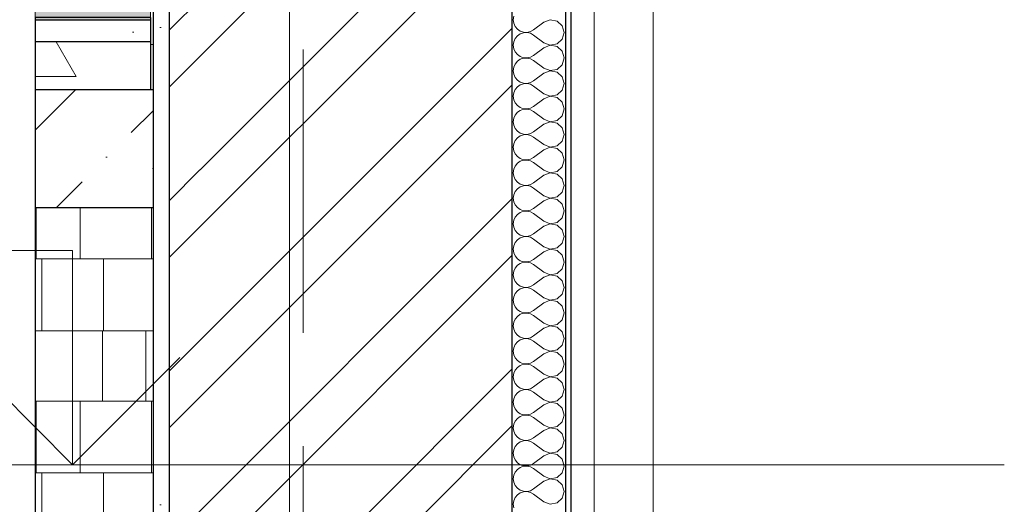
# Model space of a CAD drawing. Header units: millimetres. Extents: x -28821 to 130709, y -7627 to 10914.
# Tile 96 of 111: x 115726 to 117565, y 3570 to 4475. Entities that reach past the tile are written whole.
import ezdxf
from ezdxf.enums import TextEntityAlignment as Align

# ---------------------------------------------------------------- set-up
doc = ezdxf.new("R2010")
doc.units = ezdxf.units.MM
doc.header["$MEASUREMENT"] = 0
doc.set_wipeout_variables(frame=1)
doc.linetypes.add('Wipeout_Contour', pattern=[1000, 0, -1000])
doc.linetypes.add('Штрих-Штриховая', pattern=[1093.611073, 529.166651, -211.666656, 141.111112, -211.666656])
for name, color, linetype, lineweight in [('2D - Общий_Ном._пера__74', 255, 'Continuous', 0), ('Конструктив - Стены Несущие_Ном._пера__101', 253, 'Continuous', 5), ('Конструктив - Стены Несущие_Ном._пера__21', 7, 'Continuous', 30), ('Новый_1 ВОДОСТОК_Ном._пера__141', 7, 'Continuous', 20), ('Новый_1_  перегородки НОВЫЕ_Ном._пера__1', 7, 'Continuous', 15), ('Новый_1_  перегородки НОВЫЕ_Ном._пера__21', 7, 'Continuous', 30), ('Размер - Отметка Уровня_Ном._пера__120', 7, 'Continuous', 5), ('Элемент Модели - Оси_Ном._пера__1', 7, 'Continuous', 15), ('Элемент Модели - Оси_Ном._пера__2', 8, 'Continuous', 15)]:
    doc.layers.add(name, color=color, linetype=linetype, lineweight=lineweight)
for name, color, linetype in [('Конструктив - Перекрытия', 7, 'Continuous'), ('Конструктив - Стены Несущие', 7, 'Continuous'), ('Новый_1 ВОДОСТОК', 7, 'Continuous'), ('Новый_1_  перегородки НОВЫЕ', 7, 'Continuous'), ('Новый_1_Покрытие пола', 7, 'Continuous'), ('Размер - Отметка Уровня', 7, 'Continuous'), ('Элемент Модели - Оси', 7, 'Continuous')]:
    doc.layers.add(name, color=color, linetype=linetype)
for name, color, linetype, lineweight, true_color in [('Конструктив - Перекрытия_Ном._пера__170', 7, 'Continuous', 5, 0x9f9f00), ('Конструктив - Перекрытия_Ном._пера__29', 7, 'Continuous', 30, 0x3dad99), ('Новый_1_Покрытие пола_Ном._пера__109', 7, 'Continuous', 5, 0xb4e4dc), ('Новый_1_Покрытие пола_Ном._пера__150', 7, 'Continuous', 25, 0x5b5b00), ('Новый_1_Покрытие пола_Ном._пера__155', 7, 'Continuous', 20, 0xa86b51)]:
    doc.layers.add(name, color=color, linetype=linetype, lineweight=lineweight, true_color=true_color)
doc.styles.add('СГЕНЕРИР_СТИЛЬ_1', font='arial.ttf')
pattern_1 = [(45, (90931.04, -2906.36), (-159.099, 159.099), []), (45, (90878, -2853.32), (-159.099, 159.099), [])]
pattern_2 = [(45, (90931.04, -2556.36), (-111.3693, 111.3693), [0, -105, 0, -157.5]), (110, (91281.04, -2556.36), (148.0016, 53.8682), [0, -77, 0, -133])]

# ---------------------------------------------------------------- blocks, each defined once
blk = doc.blocks.new('Элемент Разреза_409_3', base_point=(90931, -2906.4))
at = {"layer": 'Конструктив - Перекрытия_Ном._пера__29', "color": 135, "linetype": 'Continuous', "lineweight": 30, "true_color": 0x3dad99}
blk.add_line((116125.3, 4343.6), (116125.3, 4123.6), dxfattribs=at)
at = {"color": 254, "linetype": 'Wipeout_Contour', "lineweight": 0, "ltscale": 463770.256396}
blk.add_wipeout([(115755.1, 4123.6), (115975.3, 4123.6), (115975.3, 4343.6), (115755.1, 4343.6)], dxfattribs=at).dxf.layer = 'Конструктив - Перекрытия'
at = {"layer": 'Конструктив - Перекрытия_Ном._пера__170', "linetype": 'Continuous', "lineweight": 5, "true_color": 0x9f9f00}
h = blk.add_hatch(dxfattribs=at)
h.set_pattern_fill('ЖЕЛЕЗОБЕТОН_0003', color=54, style=0, pattern_type=2)
h.set_pattern_definition([(45, (90931.04, -2906.36), (-183.8478, 183.8478), []), (45, (90839.1, -2814.43), (-183.8478, 183.8478), [195, -65, 0, -65])])
h.paths.add_polyline_path([(115755.1, 4123.6), (115975.3, 4123.6), (115975.3, 4343.6), (115755.1, 4343.6)])
at = {"layer": 'Конструктив - Перекрытия_Ном._пера__29', "color": 135, "linetype": 'Continuous', "lineweight": 30, "true_color": 0x3dad99}
for p, q in [((115755.1, 4343.6), (115755.1, 4123.6)), ((115970.5, 4343.6), (115755.1, 4343.6)), ((116125.3, 4343.6), (115970.5, 4343.6)), ((116125.3, 4123.6), (115755.1, 4123.6))]:
    blk.add_line(p, q, dxfattribs=at)
blk = doc.blocks.new('*X501', base_point=(90931, -2906.4))
at = {"layer": 'Новый_1_  перегородки НОВЫЕ_Ном._пера__1', "color": 7, "linetype": 'Continuous', "lineweight": 15}
blk.add_line((115970.5, 4428.4), (115975.3, 4428.4), dxfattribs=at)
blk = doc.blocks.new('*X502', base_point=(90931, -2906.4))
at = {"layer": 'Новый_1_  перегородки НОВЫЕ_Ном._пера__1', "color": 7, "linetype": 'Continuous', "lineweight": 15}
blk.add_line((115970.5, 4428.4), (115975.3, 4428.4), dxfattribs=at)
blk = doc.blocks.new('Элемент Разреза_417_3', base_point=(90931, -2906.4))
at = {"layer": 'Новый_1_  перегородки НОВЫЕ', "lineweight": 0}
for name in ['*X501', '*X502']:
    blk.add_blockref(name, (90931, -2906.4), dxfattribs=at)
blk = doc.blocks.new('Элемент Разреза_553_3', base_point=(90931, -2906.4))
at = {"layer": 'Новый_1 ВОДОСТОК_Ном._пера__141', "color": 7, "linetype": 'Continuous', "lineweight": 20}
for p, q in [((116799.1, 7108.8), (116799.1, -2606.7)), ((116909.1, 5493.3), (116909.1, 3523.3))]:
    blk.add_line(p, q, dxfattribs=at)
blk = doc.blocks.new('*X654', base_point=(90931, -2906.4))
at = {"layer": 'Конструктив - Стены Несущие_Ном._пера__101', "color": 253, "linetype": 'Continuous', "lineweight": 5}
for p, q in [((116648.6, 4481.1), (116647.7, 4474.6)), ((116647.7, 4474.6), (116648.6, 4468.1)), ((116648.6, 4468.1), (116651.3, 4462.1)), ((116704.8, 4469.8), (116685.8, 4455.5)), ((116717, 4474.5), (116704.8, 4469.8)), ((116729.8, 4472.1), (116717, 4474.5)), ((116739.4, 4463.3), (116729.8, 4472.1)), ((116651.3, 4462.1), (116655.5, 4457)), ((116655.5, 4457), (116660.9, 4453.3)), ((116660.9, 4453.3), (116667.1, 4451.2)), ((116667.1, 4450.4), (116660.9, 4448.3)), ((116667.1, 4451.2), (116673.7, 4450.9)), ((116673.7, 4450.7), (116667.1, 4450.4)), ((116673.7, 4450.9), (116680, 4452.4)), ((116680, 4449.2), (116673.7, 4450.7)), ((116680, 4452.4), (116685.8, 4455.5)), ((116685.8, 4446), (116680, 4449.2)), ((116742.9, 4450.8), (116739.4, 4463.3)), ((116739.4, 4438.3), (116742.9, 4450.8)), ((116648.6, 4433.5), (116647.7, 4427)), ((116651.3, 4439.5), (116648.6, 4433.5)), ((116655.5, 4444.6), (116651.3, 4439.5)), ((116660.9, 4448.3), (116655.5, 4444.6)), ((116704.8, 4431.7), (116685.8, 4446)), ((116704.8, 4431.7), (116717, 4427.1)), ((116729.8, 4429.5), (116739.4, 4438.3)), ((116647.7, 4427), (116648.6, 4420.5)), ((116648.6, 4420.5), (116651.3, 4414.5)), ((116651.3, 4414.5), (116655.5, 4409.4)), ((116704.8, 4422.2), (116685.8, 4407.9)), ((116717, 4426.9), (116704.8, 4422.2)), ((116717, 4427.1), (116729.8, 4429.5)), ((116729.8, 4424.5), (116717, 4426.9)), ((116739.4, 4415.7), (116729.8, 4424.5)), ((116742.9, 4403.2), (116739.4, 4415.7)), ((116655.5, 4396.9), (116651.3, 4391.9)), ((116655.5, 4409.4), (116660.9, 4405.7)), ((116660.9, 4400.7), (116655.5, 4396.9)), ((116660.9, 4405.7), (116667.1, 4403.6)), ((116667.1, 4402.8), (116660.9, 4400.7)), ((116667.1, 4403.6), (116673.7, 4403.3)), ((116673.7, 4403.1), (116667.1, 4402.8)), ((116673.7, 4403.3), (116680, 4404.8)), ((116680, 4401.6), (116673.7, 4403.1)), ((116680, 4404.8), (116685.8, 4407.9)), ((116685.8, 4398.4), (116680, 4401.6)), ((116704.8, 4384.1), (116685.8, 4398.4)), ((116739.4, 4390.6), (116742.9, 4403.2)), ((116648.6, 4385.9), (116647.7, 4379.4)), ((116647.7, 4379.4), (116648.6, 4372.9)), ((116651.3, 4391.9), (116648.6, 4385.9)), ((116704.8, 4384.1), (116717, 4379.5)), ((116717, 4379.3), (116704.8, 4374.6)), ((116717, 4379.5), (116729.8, 4381.9)), ((116729.8, 4376.8), (116717, 4379.3)), ((116729.8, 4381.9), (116739.4, 4390.6)), ((116739.4, 4368.1), (116729.8, 4376.8)), ((116648.6, 4372.9), (116651.3, 4366.8)), ((116651.3, 4366.8), (116655.5, 4361.8)), ((116655.5, 4361.8), (116660.9, 4358.1)), ((116660.9, 4358.1), (116667.1, 4356)), ((116680, 4357.1), (116685.8, 4360.3)), ((116704.8, 4374.6), (116685.8, 4360.3)), ((116742.9, 4355.5), (116739.4, 4368.1)), ((116651.3, 4344.3), (116648.6, 4338.2)), ((116655.5, 4349.3), (116651.3, 4344.3)), ((116660.9, 4353), (116655.5, 4349.3)), ((116667.1, 4355.1), (116660.9, 4353)), ((116667.1, 4356), (116673.7, 4355.6)), ((116673.7, 4355.5), (116667.1, 4355.1)), ((116673.7, 4355.6), (116680, 4357.1)), ((116680, 4354), (116673.7, 4355.5)), ((116685.8, 4350.8), (116680, 4354)), ((116704.8, 4336.5), (116685.8, 4350.8)), ((116729.8, 4334.3), (116739.4, 4343)), ((116739.4, 4343), (116742.9, 4355.5)), ((116648.6, 4338.2), (116647.7, 4331.7)), ((116647.7, 4331.7), (116648.6, 4325.2)), ((116648.6, 4325.2), (116651.3, 4319.2)), ((116704.8, 4327), (116685.8, 4312.7)), ((116704.8, 4336.5), (116717, 4331.8)), ((116717, 4331.6), (116704.8, 4327)), ((116717, 4331.8), (116729.8, 4334.3)), ((116729.8, 4329.2), (116717, 4331.6)), ((116739.4, 4320.4), (116729.8, 4329.2)), ((116742.9, 4307.9), (116739.4, 4320.4)), ((116651.3, 4319.2), (116655.5, 4314.2)), ((116655.5, 4314.2), (116660.9, 4310.4)), ((116660.9, 4305.4), (116655.5, 4301.7)), ((116660.9, 4310.4), (116667.1, 4308.3)), ((116667.1, 4307.5), (116660.9, 4305.4)), ((116667.1, 4308.3), (116673.7, 4308)), ((116673.7, 4307.8), (116667.1, 4307.5)), ((116673.7, 4308), (116680, 4309.5)), ((116680, 4306.3), (116673.7, 4307.8)), ((116680, 4309.5), (116685.8, 4312.7)), ((116685.8, 4303.2), (116680, 4306.3)), ((116704.8, 4288.9), (116685.8, 4303.2)), ((116739.4, 4295.4), (116742.9, 4307.9)), ((116648.6, 4290.6), (116647.7, 4284.1)), ((116647.7, 4284.1), (116648.6, 4277.6)), ((116651.3, 4296.6), (116648.6, 4290.6)), ((116655.5, 4301.7), (116651.3, 4296.6)), ((116704.8, 4288.9), (116717, 4284.2)), ((116717, 4284), (116704.8, 4279.4)), ((116717, 4284.2), (116729.8, 4286.6)), ((116729.8, 4281.6), (116717, 4284)), ((116729.8, 4286.6), (116739.4, 4295.4)), ((116648.6, 4277.6), (116651.3, 4271.6)), ((116651.3, 4271.6), (116655.5, 4266.5)), ((116655.5, 4266.5), (116660.9, 4262.8)), ((116704.8, 4279.4), (116685.8, 4265.1)), ((116739.4, 4272.8), (116729.8, 4281.6)), ((116742.9, 4260.3), (116739.4, 4272.8)), ((116651.3, 4249), (116648.6, 4243)), ((116655.5, 4254.1), (116651.3, 4249)), ((116660.9, 4257.8), (116655.5, 4254.1)), ((116660.9, 4262.8), (116667.1, 4260.7)), ((116667.1, 4259.9), (116660.9, 4257.8)), ((116667.1, 4260.7), (116673.7, 4260.4)), ((116673.7, 4260.2), (116667.1, 4259.9)), ((116673.7, 4260.4), (116680, 4261.9)), ((116680, 4258.7), (116673.7, 4260.2)), ((116680, 4261.9), (116685.8, 4265.1)), ((116685.8, 4255.5), (116680, 4258.7)), ((116704.8, 4241.3), (116685.8, 4255.5)), ((116729.8, 4239), (116739.4, 4247.8)), ((116739.4, 4247.8), (116742.9, 4260.3)), ((116648.6, 4243), (116647.7, 4236.5)), ((116647.7, 4236.5), (116648.6, 4230)), ((116648.6, 4230), (116651.3, 4224)), ((116704.8, 4231.7), (116685.8, 4217.5)), ((116704.8, 4241.3), (116717, 4236.6)), ((116717, 4236.4), (116704.8, 4231.7)), ((116717, 4236.6), (116729.8, 4239)), ((116729.8, 4234), (116717, 4236.4)), ((116739.4, 4225.2), (116729.8, 4234)), ((116651.3, 4224), (116655.5, 4218.9)), ((116655.5, 4218.9), (116660.9, 4215.2)), ((116660.9, 4210.2), (116655.5, 4206.5)), ((116660.9, 4215.2), (116667.1, 4213.1)), ((116667.1, 4212.3), (116660.9, 4210.2)), ((116667.1, 4213.1), (116673.7, 4212.8)), ((116673.7, 4212.6), (116667.1, 4212.3)), ((116673.7, 4212.8), (116680, 4214.3)), ((116680, 4211.1), (116673.7, 4212.6)), ((116680, 4214.3), (116685.8, 4217.5)), ((116685.8, 4207.9), (116680, 4211.1)), ((116742.9, 4212.7), (116739.4, 4225.2)), ((116739.4, 4200.2), (116742.9, 4212.7)), ((116648.6, 4195.4), (116647.7, 4188.9)), ((116651.3, 4201.4), (116648.6, 4195.4)), ((116655.5, 4206.5), (116651.3, 4201.4)), ((116704.8, 4193.6), (116685.8, 4207.9)), ((116704.8, 4193.6), (116717, 4189)), ((116729.8, 4191.4), (116739.4, 4200.2)), ((116647.7, 4188.9), (116648.6, 4182.4)), ((116648.6, 4182.4), (116651.3, 4176.4)), ((116651.3, 4176.4), (116655.5, 4171.3)), ((116704.8, 4184.1), (116685.8, 4169.8)), ((116717, 4188.8), (116704.8, 4184.1)), ((116717, 4189), (116729.8, 4191.4)), ((116729.8, 4186.4), (116717, 4188.8)), ((116739.4, 4177.6), (116729.8, 4186.4)), ((116742.9, 4165.1), (116739.4, 4177.6)), ((116655.5, 4158.8), (116651.3, 4153.8)), ((116655.5, 4171.3), (116660.9, 4167.6)), ((116660.9, 4162.6), (116655.5, 4158.8)), ((116660.9, 4167.6), (116667.1, 4165.5)), ((116667.1, 4164.7), (116660.9, 4162.6)), ((116667.1, 4165.5), (116673.7, 4165.2)), ((116673.7, 4165), (116667.1, 4164.7)), ((116673.7, 4165.2), (116680, 4166.7)), ((116680, 4163.5), (116673.7, 4165)), ((116680, 4166.7), (116685.8, 4169.8)), ((116685.8, 4160.3), (116680, 4163.5)), ((116704.8, 4146), (116685.8, 4160.3)), ((116739.4, 4152.6), (116742.9, 4165.1)), ((116648.6, 4147.8), (116647.7, 4141.3)), ((116647.7, 4141.3), (116648.6, 4134.8)), ((116651.3, 4153.8), (116648.6, 4147.8)), ((116704.8, 4146), (116717, 4141.4)), ((116717, 4141.2), (116704.8, 4136.5)), ((116717, 4141.4), (116729.8, 4143.8)), ((116729.8, 4138.7), (116717, 4141.2)), ((116729.8, 4143.8), (116739.4, 4152.6)), ((116739.4, 4130), (116729.8, 4138.7)), ((116648.6, 4134.8), (116651.3, 4128.7)), ((116651.3, 4128.7), (116655.5, 4123.7)), ((116655.5, 4123.7), (116660.9, 4120)), ((116660.9, 4120), (116667.1, 4117.9)), ((116673.7, 4117.5), (116680, 4119)), ((116680, 4119), (116685.8, 4122.2)), ((116704.8, 4136.5), (116685.8, 4122.2)), ((116742.9, 4117.5), (116739.4, 4130)), ((116648.6, 4100.1), (116647.7, 4093.6)), ((116651.3, 4106.2), (116648.6, 4100.1)), ((116655.5, 4111.2), (116651.3, 4106.2)), ((116660.9, 4114.9), (116655.5, 4111.2)), ((116667.1, 4117), (116660.9, 4114.9)), ((116667.1, 4117.9), (116673.7, 4117.5)), ((116673.7, 4117.4), (116667.1, 4117)), ((116680, 4115.9), (116673.7, 4117.4)), ((116685.8, 4112.7), (116680, 4115.9)), ((116704.8, 4098.4), (116685.8, 4112.7)), ((116729.8, 4096.2), (116739.4, 4104.9)), ((116739.4, 4104.9), (116742.9, 4117.5)), ((116647.7, 4093.6), (116648.6, 4087.1)), ((116648.6, 4087.1), (116651.3, 4081.1)), ((116704.8, 4088.9), (116685.8, 4074.6)), ((116704.8, 4098.4), (116717, 4093.7)), ((116717, 4093.5), (116704.8, 4088.9)), ((116717, 4093.7), (116729.8, 4096.2)), ((116729.8, 4091.1), (116717, 4093.5)), ((116739.4, 4082.4), (116729.8, 4091.1)), ((116742.9, 4069.8), (116739.4, 4082.4)), ((116651.3, 4081.1), (116655.5, 4076.1)), ((116655.5, 4063.6), (116651.3, 4058.5)), ((116655.5, 4076.1), (116660.9, 4072.3)), ((116660.9, 4067.3), (116655.5, 4063.6)), ((116660.9, 4072.3), (116667.1, 4070.2)), ((116667.1, 4069.4), (116660.9, 4067.3)), ((116667.1, 4070.2), (116673.7, 4069.9)), ((116673.7, 4069.7), (116667.1, 4069.4)), ((116673.7, 4069.9), (116680, 4071.4)), ((116680, 4068.3), (116673.7, 4069.7)), ((116680, 4071.4), (116685.8, 4074.6)), ((116685.8, 4065.1), (116680, 4068.3)), ((116704.8, 4050.8), (116685.8, 4065.1)), ((116739.4, 4057.3), (116742.9, 4069.8)), ((116648.6, 4052.5), (116647.7, 4046)), ((116647.7, 4046), (116648.6, 4039.5)), ((116651.3, 4058.5), (116648.6, 4052.5)), ((116704.8, 4050.8), (116717, 4046.1)), ((116717, 4045.9), (116704.8, 4041.3)), ((116717, 4046.1), (116729.8, 4048.5)), ((116729.8, 4043.5), (116717, 4045.9)), ((116729.8, 4048.5), (116739.4, 4057.3)), ((116648.6, 4039.5), (116651.3, 4033.5)), ((116651.3, 4033.5), (116655.5, 4028.4)), ((116655.5, 4028.4), (116660.9, 4024.7)), ((116680, 4023.8), (116685.8, 4027)), ((116704.8, 4041.3), (116685.8, 4027)), ((116739.4, 4034.7), (116729.8, 4043.5)), ((116742.9, 4022.2), (116739.4, 4034.7)), ((116651.3, 4010.9), (116648.6, 4004.9)), ((116655.5, 4016), (116651.3, 4010.9)), ((116660.9, 4019.7), (116655.5, 4016)), ((116660.9, 4024.7), (116667.1, 4022.6)), ((116667.1, 4021.8), (116660.9, 4019.7)), ((116667.1, 4022.6), (116673.7, 4022.3)), ((116673.7, 4022.1), (116667.1, 4021.8)), ((116673.7, 4022.3), (116680, 4023.8)), ((116680, 4020.6), (116673.7, 4022.1)), ((116685.8, 4017.5), (116680, 4020.6)), ((116704.8, 4003.2), (116685.8, 4017.5)), ((116729.8, 4000.9), (116739.4, 4009.7)), ((116739.4, 4009.7), (116742.9, 4022.2)), ((116648.6, 4004.9), (116647.7, 3998.4)), ((116647.7, 3998.4), (116648.6, 3991.9)), ((116648.6, 3991.9), (116651.3, 3985.9)), ((116704.8, 3993.6), (116685.8, 3979.4)), ((116704.8, 4003.2), (116717, 3998.5)), ((116717, 3998.3), (116704.8, 3993.6)), ((116717, 3998.5), (116729.8, 4000.9)), ((116729.8, 3995.9), (116717, 3998.3)), ((116739.4, 3987.1), (116729.8, 3995.9)), ((116651.3, 3985.9), (116655.5, 3980.8)), ((116655.5, 3980.8), (116660.9, 3977.1)), ((116660.9, 3972.1), (116655.5, 3968.4)), ((116660.9, 3977.1), (116667.1, 3975)), ((116667.1, 3974.2), (116660.9, 3972.1)), ((116667.1, 3975), (116673.7, 3974.7)), ((116673.7, 3974.5), (116667.1, 3974.2)), ((116673.7, 3974.7), (116680, 3976.2)), ((116680, 3973), (116673.7, 3974.5)), ((116680, 3976.2), (116685.8, 3979.4)), ((116685.8, 3969.8), (116680, 3973)), ((116742.9, 3974.6), (116739.4, 3987.1)), ((116739.4, 3962.1), (116742.9, 3974.6)), ((116648.6, 3957.3), (116647.7, 3950.8)), ((116651.3, 3963.3), (116648.6, 3957.3)), ((116655.5, 3968.4), (116651.3, 3963.3)), ((116704.8, 3955.5), (116685.8, 3969.8)), ((116704.8, 3955.5), (116717, 3950.9)), ((116717, 3950.9), (116729.8, 3953.3)), ((116729.8, 3953.3), (116739.4, 3962.1)), ((116647.7, 3950.8), (116648.6, 3944.3)), ((116648.6, 3944.3), (116651.3, 3938.3)), ((116651.3, 3938.3), (116655.5, 3933.2)), ((116704.8, 3946), (116685.8, 3931.7)), ((116717, 3950.7), (116704.8, 3946)), ((116729.8, 3948.3), (116717, 3950.7)), ((116739.4, 3939.5), (116729.8, 3948.3)), ((116742.9, 3927), (116739.4, 3939.5)), ((116655.5, 3920.7), (116651.3, 3915.7)), ((116655.5, 3933.2), (116660.9, 3929.5)), ((116660.9, 3924.5), (116655.5, 3920.7)), ((116660.9, 3929.5), (116667.1, 3927.4)), ((116667.1, 3926.6), (116660.9, 3924.5)), ((116667.1, 3927.4), (116673.7, 3927.1)), ((116673.7, 3926.9), (116667.1, 3926.6)), ((116673.7, 3927.1), (116680, 3928.6)), ((116680, 3925.4), (116673.7, 3926.9)), ((116680, 3928.6), (116685.8, 3931.7)), ((116685.8, 3922.2), (116680, 3925.4)), ((116704.8, 3907.9), (116685.8, 3922.2)), ((116739.4, 3914.5), (116742.9, 3927)), ((116648.6, 3909.7), (116647.7, 3903.2)), ((116647.7, 3903.2), (116648.6, 3896.7)), ((116651.3, 3915.7), (116648.6, 3909.7)), ((116704.8, 3898.4), (116685.8, 3884.1)), ((116704.8, 3907.9), (116717, 3903.3)), ((116717, 3903.1), (116704.8, 3898.4)), ((116717, 3903.3), (116729.8, 3905.7)), ((116729.8, 3900.7), (116717, 3903.1)), ((116729.8, 3905.7), (116739.4, 3914.5)), ((116739.4, 3891.9), (116729.8, 3900.7)), ((116648.6, 3896.7), (116651.3, 3890.6)), ((116651.3, 3890.6), (116655.5, 3885.6)), ((116655.5, 3885.6), (116660.9, 3881.9)), ((116660.9, 3881.9), (116667.1, 3879.8)), ((116667.1, 3879.8), (116673.7, 3879.5)), ((116673.7, 3879.3), (116667.1, 3878.9)), ((116673.7, 3879.5), (116680, 3880.9)), ((116680, 3877.8), (116673.7, 3879.3)), ((116680, 3880.9), (116685.8, 3884.1)), ((116742.9, 3879.4), (116739.4, 3891.9)), ((116739.4, 3866.8), (116742.9, 3879.4)), ((116648.6, 3862.1), (116647.7, 3855.5)), ((116651.3, 3868.1), (116648.6, 3862.1)), ((116655.5, 3873.1), (116651.3, 3868.1)), ((116660.9, 3876.8), (116655.5, 3873.1)), ((116667.1, 3878.9), (116660.9, 3876.8)), ((116685.8, 3874.6), (116680, 3877.8)), ((116704.8, 3860.3), (116685.8, 3874.6)), ((116729.8, 3858.1), (116739.4, 3866.8)), ((116647.7, 3855.5), (116648.6, 3849)), ((116648.6, 3849), (116651.3, 3843)), ((116651.3, 3843), (116655.5, 3838)), ((116704.8, 3850.8), (116685.8, 3836.5)), ((116704.8, 3860.3), (116717, 3855.6)), ((116717, 3855.5), (116704.8, 3850.8)), ((116717, 3855.6), (116729.8, 3858.1)), ((116729.8, 3853), (116717, 3855.5)), ((116739.4, 3844.3), (116729.8, 3853)), ((116742.9, 3831.7), (116739.4, 3844.3)), ((116655.5, 3825.5), (116651.3, 3820.4)), ((116655.5, 3838), (116660.9, 3834.3)), ((116660.9, 3829.2), (116655.5, 3825.5)), ((116660.9, 3834.3), (116667.1, 3832.2)), ((116667.1, 3831.3), (116660.9, 3829.2)), ((116667.1, 3832.2), (116673.7, 3831.8)), ((116673.7, 3831.6), (116667.1, 3831.3)), ((116673.7, 3831.8), (116680, 3833.3)), ((116680, 3830.2), (116673.7, 3831.6)), ((116680, 3833.3), (116685.8, 3836.5)), ((116685.8, 3827), (116680, 3830.2)), ((116704.8, 3812.7), (116685.8, 3827)), ((116739.4, 3819.2), (116742.9, 3831.7)), ((116648.6, 3814.4), (116647.7, 3807.9)), ((116647.7, 3807.9), (116648.6, 3801.4)), ((116651.3, 3820.4), (116648.6, 3814.4)), ((116704.8, 3812.7), (116717, 3808)), ((116717, 3807.8), (116704.8, 3803.2)), ((116717, 3808), (116729.8, 3810.4)), ((116729.8, 3805.4), (116717, 3807.8)), ((116729.8, 3810.4), (116739.4, 3819.2)), ((116648.6, 3801.4), (116651.3, 3795.4)), ((116651.3, 3795.4), (116655.5, 3790.4)), ((116655.5, 3790.4), (116660.9, 3786.6)), ((116680, 3785.7), (116685.8, 3788.9)), ((116704.8, 3803.2), (116685.8, 3788.9)), ((116739.4, 3796.6), (116729.8, 3805.4)), ((116742.9, 3784.1), (116739.4, 3796.6)), ((116651.3, 3772.8), (116648.6, 3766.8)), ((116655.5, 3777.9), (116651.3, 3772.8)), ((116660.9, 3781.6), (116655.5, 3777.9)), ((116660.9, 3786.6), (116667.1, 3784.5)), ((116667.1, 3783.7), (116660.9, 3781.6)), ((116667.1, 3784.5), (116673.7, 3784.2)), ((116673.7, 3784), (116667.1, 3783.7)), ((116673.7, 3784.2), (116680, 3785.7)), ((116680, 3782.5), (116673.7, 3784)), ((116685.8, 3779.4), (116680, 3782.5)), ((116704.8, 3765.1), (116685.8, 3779.4)), ((116729.8, 3762.8), (116739.4, 3771.6)), ((116739.4, 3771.6), (116742.9, 3784.1)), ((116648.6, 3766.8), (116647.7, 3760.3)), ((116647.7, 3760.3), (116648.6, 3753.8)), ((116648.6, 3753.8), (116651.3, 3747.8)), ((116704.8, 3755.5), (116685.8, 3741.3)), ((116704.8, 3765.1), (116717, 3760.4)), ((116717, 3760.2), (116704.8, 3755.5)), ((116717, 3760.4), (116729.8, 3762.8)), ((116729.8, 3757.8), (116717, 3760.2)), ((116739.4, 3749), (116729.8, 3757.8)), ((116651.3, 3747.8), (116655.5, 3742.7)), ((116655.5, 3742.7), (116660.9, 3739)), ((116660.9, 3734), (116655.5, 3730.3)), ((116660.9, 3739), (116667.1, 3736.9)), ((116667.1, 3736.1), (116660.9, 3734)), ((116667.1, 3736.9), (116673.7, 3736.6)), ((116673.7, 3736.4), (116667.1, 3736.1)), ((116673.7, 3736.6), (116680, 3738.1)), ((116680, 3734.9), (116673.7, 3736.4)), ((116680, 3738.1), (116685.8, 3741.3)), ((116685.8, 3731.7), (116680, 3734.9)), ((116742.9, 3736.5), (116739.4, 3749)), ((116739.4, 3724), (116742.9, 3736.5)), ((116648.6, 3719.2), (116647.7, 3712.7)), ((116651.3, 3725.2), (116648.6, 3719.2)), ((116655.5, 3730.3), (116651.3, 3725.2)), ((116704.8, 3717.5), (116685.8, 3731.7)), ((116704.8, 3717.5), (116717, 3712.8)), ((116717, 3712.8), (116729.8, 3715.2)), ((116729.8, 3715.2), (116739.4, 3724)), ((116647.7, 3712.7), (116648.6, 3706.2)), ((116648.6, 3706.2), (116651.3, 3700.2)), ((116651.3, 3700.2), (116655.5, 3695.1)), ((116704.8, 3707.9), (116685.8, 3693.6)), ((116717, 3712.6), (116704.8, 3707.9)), ((116729.8, 3710.2), (116717, 3712.6)), ((116739.4, 3701.4), (116729.8, 3710.2)), ((116742.9, 3688.9), (116739.4, 3701.4)), ((116651.3, 3677.6), (116648.6, 3671.6)), ((116655.5, 3682.6), (116651.3, 3677.6)), ((116655.5, 3695.1), (116660.9, 3691.4)), ((116660.9, 3686.4), (116655.5, 3682.6)), ((116660.9, 3691.4), (116667.1, 3689.3)), ((116667.1, 3688.5), (116660.9, 3686.4)), ((116667.1, 3689.3), (116673.7, 3689)), ((116673.7, 3688.8), (116667.1, 3688.5)), ((116673.7, 3689), (116680, 3690.5)), ((116680, 3687.3), (116673.7, 3688.8)), ((116680, 3690.5), (116685.8, 3693.6)), ((116685.8, 3684.1), (116680, 3687.3)), ((116704.8, 3669.8), (116685.8, 3684.1)), ((116739.4, 3676.4), (116742.9, 3688.9)), ((116648.6, 3671.6), (116647.7, 3665.1)), ((116647.7, 3665.1), (116648.6, 3658.6)), ((116648.6, 3658.6), (116651.3, 3652.6)), ((116704.8, 3660.3), (116685.8, 3646)), ((116704.8, 3669.8), (116717, 3665.2)), ((116717, 3665), (116704.8, 3660.3)), ((116717, 3665.2), (116729.8, 3667.6)), ((116729.8, 3662.6), (116717, 3665)), ((116729.8, 3667.6), (116739.4, 3676.4)), ((116739.4, 3653.8), (116729.8, 3662.6)), ((116651.3, 3652.6), (116655.5, 3647.5)), ((116655.5, 3647.5), (116660.9, 3643.8)), ((116660.9, 3643.8), (116667.1, 3641.7)), ((116667.1, 3640.8), (116660.9, 3638.7)), ((116667.1, 3641.7), (116673.7, 3641.4)), ((116673.7, 3641.2), (116667.1, 3640.8)), ((116673.7, 3641.4), (116680, 3642.8)), ((116680, 3639.7), (116673.7, 3641.2)), ((116680, 3642.8), (116685.8, 3646)), ((116742.9, 3641.3), (116739.4, 3653.8)), ((116739.4, 3628.7), (116742.9, 3641.3)), ((116648.6, 3624), (116647.7, 3617.5)), ((116651.3, 3630), (116648.6, 3624)), ((116655.5, 3635), (116651.3, 3630)), ((116660.9, 3638.7), (116655.5, 3635)), ((116685.8, 3636.5), (116680, 3639.7)), ((116704.8, 3622.2), (116685.8, 3636.5)), ((116704.8, 3622.2), (116717, 3617.5)), ((116729.8, 3620), (116739.4, 3628.7)), ((116647.7, 3617.5), (116648.6, 3610.9)), ((116648.6, 3610.9), (116651.3, 3604.9)), ((116651.3, 3604.9), (116655.5, 3599.9)), ((116704.8, 3612.7), (116685.8, 3598.4)), ((116717, 3617.4), (116704.8, 3612.7)), ((116717, 3617.5), (116729.8, 3620)), ((116729.8, 3614.9), (116717, 3617.4)), ((116739.4, 3606.2), (116729.8, 3614.9)), ((116742.9, 3593.6), (116739.4, 3606.2)), ((116655.5, 3587.4), (116651.3, 3582.4)), ((116655.5, 3599.9), (116660.9, 3596.2)), ((116660.9, 3591.1), (116655.5, 3587.4)), ((116660.9, 3596.2), (116667.1, 3594.1)), ((116667.1, 3593.2), (116660.9, 3591.1)), ((116667.1, 3594.1), (116673.7, 3593.7)), ((116673.7, 3593.5), (116667.1, 3593.2)), ((116673.7, 3593.7), (116680, 3595.2)), ((116680, 3592.1), (116673.7, 3593.5)), ((116680, 3595.2), (116685.8, 3598.4)), ((116685.8, 3588.9), (116680, 3592.1)), ((116704.8, 3574.6), (116685.8, 3588.9)), ((116739.4, 3581.1), (116742.9, 3593.6)), ((116648.6, 3576.3), (116647.7, 3569.8)), ((116647.7, 3569.8), (116648.6, 3563.3)), ((116651.3, 3582.4), (116648.6, 3576.3)), ((116704.8, 3574.6), (116717, 3569.9)), ((116717, 3569.9), (116729.8, 3572.3)), ((116729.8, 3572.3), (116739.4, 3581.1))]:
    blk.add_line(p, q, dxfattribs=at)
blk = doc.blocks.new('Элемент Разреза_563_3', base_point=(90931, -2906.4))
at = {"color": 254, "linetype": 'Wipeout_Contour', "lineweight": 0, "ltscale": 465494.242677}
blk.add_wipeout([(116005.3, 4643.6), (116005.3, 943.6), (116645.3, 943.6), (116645.3, 4643.6)], dxfattribs=at).dxf.layer = 'Конструктив - Стены Несущие'
at = {"color": 254, "linetype": 'Wipeout_Contour', "lineweight": 0, "ltscale": 467193.539551}
blk.add_wipeout([(116745.3, 943.6), (116755.3, 943.6), (116755.3, 4643.6), (116745.3, 4643.6)], dxfattribs=at).dxf.layer = 'Конструктив - Стены Несущие'
at = {"layer": 'Конструктив - Стены Несущие_Ном._пера__101', "linetype": 'Continuous', "lineweight": 5}
h = blk.add_hatch(dxfattribs=at)
h.set_pattern_fill('КИРПИЧ_01_0003', color=253, style=0, pattern_type=2)
h.set_pattern_definition(pattern_1)
h.paths.add_polyline_path([(116005.3, 4643.6), (116005.3, 943.6), (116645.3, 943.6), (116645.3, 4643.6)])
h = blk.add_hatch(dxfattribs=at)
h.set_pattern_fill('ШТУКАТУРКА__ГИПС_01_0003', color=253, style=0, pattern_type=2)
h.set_pattern_definition(pattern_2)
h.paths.add_polyline_path([(116745.3, 943.6), (116755.3, 943.6), (116755.3, 4643.6), (116745.3, 4643.6)])
at = {"layer": 'Конструктив - Стены Несущие_Ном._пера__21', "color": 7, "linetype": 'Continuous', "lineweight": 30}
blk.add_line((116755.3, 4643.6), (116755.3, 943.6), dxfattribs=at)
at = {"color": 254, "linetype": 'Wipeout_Contour', "lineweight": 0, "ltscale": 464154.798202}
blk.add_wipeout([(115975.3, 943.6), (116005.3, 943.6), (116005.3, 4643.6), (115975.3, 4643.6)], dxfattribs=at).dxf.layer = 'Конструктив - Стены Несущие'
at = {"color": 254, "linetype": 'Wipeout_Contour', "lineweight": 0, "ltscale": 466973.630052}
blk.add_wipeout([(116645.3, 4643.6), (116645.3, 943.6), (116745.3, 943.6), (116745.3, 4643.6)], dxfattribs=at).dxf.layer = 'Конструктив - Стены Несущие'
at = {"layer": 'Конструктив - Стены Несущие_Ном._пера__101', "linetype": 'Continuous', "lineweight": 5}
h = blk.add_hatch(dxfattribs=at)
h.set_pattern_fill('ШТУКАТУРКА__ГИПС_01_0003', color=253, style=0, pattern_type=2)
h.set_pattern_definition(pattern_2)
h.paths.add_polyline_path([(115975.3, 943.6), (116005.3, 943.6), (116005.3, 4643.6), (115975.3, 4643.6)])
at = {"layer": 'Конструктив - Стены Несущие_Ном._пера__21', "color": 7, "linetype": 'Continuous', "lineweight": 30}
for p, q in [((116645.3, 4643.6), (116645.3, 943.6)), ((116745.3, 4643.6), (116745.3, 943.6))]:
    blk.add_line(p, q, dxfattribs=at)
at = {"layer": 'Конструктив - Стены Несущие', "lineweight": 0}
blk.add_blockref('*X654', (90931, -2906.4), dxfattribs=at)
at = {"color": 254, "linetype": 'Wipeout_Contour', "lineweight": 0, "ltscale": 464559.113234}
blk.add_wipeout([(116125.3, 4149.8), (116005.3, 4234.7), (116005.3, 4123.6), (116125.3, 4123.6)], dxfattribs=at).dxf.layer = 'Конструктив - Стены Несущие'
at = {"layer": 'Конструктив - Стены Несущие_Ном._пера__101', "linetype": 'Continuous', "lineweight": 5}
h = blk.add_hatch(dxfattribs=at)
h.set_pattern_fill('КИРПИЧ_01_0003', color=253, style=0, pattern_type=2)
h.set_pattern_definition(pattern_1)
h.paths.add_polyline_path([(116125.3, 4149.8), (116005.3, 4234.7), (116005.3, 4123.6), (116125.3, 4123.6)])
at = {"color": 254, "linetype": 'Wipeout_Contour', "lineweight": 0, "ltscale": 464263.166803}
blk.add_wipeout([(115975.3, 4123.6), (116005.3, 4123.6), (116005.3, 4234.7), (115975.3, 4255.9)], dxfattribs=at).dxf.layer = 'Конструктив - Стены Несущие'
at = {"layer": 'Конструктив - Стены Несущие_Ном._пера__101', "linetype": 'Continuous', "lineweight": 5}
h = blk.add_hatch(dxfattribs=at)
h.set_pattern_fill('ШТУКАТУРКА__ГИПС_01_0003', color=253, style=0, pattern_type=2)
h.set_pattern_definition(pattern_2)
h.paths.add_polyline_path([(115975.3, 4123.6), (116005.3, 4123.6), (116005.3, 4234.7), (115975.3, 4255.9)])
at = {"layer": 'Конструктив - Стены Несущие_Ном._пера__21', "color": 7, "linetype": 'Continuous', "lineweight": 30}
for p, q in [((115975.3, 4643.6), (115975.3, 943.6)), ((116005.3, 4643.6), (116005.3, 943.6))]:
    blk.add_line(p, q, dxfattribs=at)
blk = doc.blocks.new('Элемент Разреза_596_3', base_point=(90931, -2906.4))
at = {"layer": 'Новый_1_Покрытие пола_Ном._пера__109', "linetype": 'Continuous', "lineweight": 0, "true_color": 0x121616}
for points in [[(115755.1, 4478.6), (115970.5, 4478.6), (115970.5, 4493.6), (115755.1, 4493.6)], [(115755.1, 4478.6), (115755.1, 4473.6), (115970.5, 4473.6), (115970.5, 4478.6)]]:
    blk.add_hatch(color=250, dxfattribs=at).paths.add_polyline_path(points)
at = {"layer": 'Новый_1_Покрытие пола_Ном._пера__109', "linetype": 'Continuous', "lineweight": 5, "true_color": 0xb4e4dc}
h = blk.add_hatch(dxfattribs=at)
h.set_pattern_fill('БЕТОН_02_0003', color=254, style=0, pattern_type=2)
h.set_pattern_definition([(0, (90931.04, -2906.36), (0, 623.538), [60, -300]), (0, (91111.04, -2594.6), (0, 623.538), [60, -300]), (60, (90931.04, -2906.36), (-540, 311.769), [60, -300]), (60, (91291.04, -2906.36), (-540, 311.769), [60, -300]), (120, (90991.04, -2906.36), (540, 311.769), [60, -300]), (120, (91351.04, -2906.36), (540, 311.769), [60, -300]), (0, (90931.04, -2846.36), (0, 120), [0, -120, 0, -180]), (45, (90991.04, -2846.36), (-84.8528, 84.8528), [0, -90, 0, -150])])
h.paths.add_polyline_path([(115755.1, 4473.6), (115755.1, 4433.6), (115970.5, 4433.6), (115970.5, 4473.6)])
h = blk.add_hatch(dxfattribs=at)
h.set_pattern_fill('ТРЕУГОЛЬНИКИ_0003', color=254, style=0, pattern_type=2)
h.set_pattern_definition([(0, (90931, -2906.4), (0, 1039.23), [300, -300]), (0, (91231, -2386.7), (0, 1039.23), [300, -300]), (60, (90931, -2906.4), (-900, 519.615), [300, -300]), (60, (91531, -2906.4), (-900, 519.615), [300, -300]), (120, (91231, -2906.4), (900, 519.615), [300, -300]), (120, (91831, -2906.4), (900, 519.615), [300, -300])])
h.paths.add_polyline_path([(115755.1, 4343.6), (115970.5, 4343.6), (115970.5, 4433.6), (115755.1, 4433.6)])
at = {"layer": 'Новый_1_Покрытие пола_Ном._пера__150', "color": 58, "linetype": 'Continuous', "lineweight": 25, "true_color": 0x5b5b00}
for p, q in [((115970.5, 4478.6), (115755.1, 4478.6)), ((115970.5, 4473.6), (115755.1, 4473.6)), ((115970.5, 4433.6), (115755.1, 4433.6))]:
    blk.add_line(p, q, dxfattribs=at)
at = {"layer": 'Новый_1_Покрытие пола_Ном._пера__150', "color": 58, "linetype": 'Continuous', "lineweight": 25, "true_color": 0x5b5b00, "flags": 128}
for points in [[(115755.1, 4478.6), (115755.1, 4473.6), (115755.1, 4433.6), (115755.1, 4343.6)], [(115970.5, 4478.6), (115970.5, 4473.6), (115970.5, 4433.6), (115970.5, 4343.6)]]:
    blk.add_lwpolyline(points, dxfattribs=at)
at = {"layer": 'Новый_1_Покрытие пола_Ном._пера__155', "color": 35, "linetype": 'Continuous', "lineweight": 20, "true_color": 0xa86b51}
for p, q in [((115755.1, 4493.6), (115755.1, 4478.6)), ((115970.5, 4493.6), (115755.1, 4493.6)), ((115970.5, 4493.6), (115970.5, 4478.6))]:
    blk.add_line(p, q, dxfattribs=at)
blk = doc.blocks.new('*X699', base_point=(90931, -2906.4))
at = {"layer": 'Новый_1_  перегородки НОВЫЕ_Ном._пера__1', "color": 7, "linetype": 'Continuous', "lineweight": 15}
for p, q in [((115756.9, 4028.4), (115756.9, 4123.6)), ((115839.3, 4028.4), (115839.3, 4123.6)), ((115972.1, 4028.4), (115972.1, 4123.6)), ((115975.3, 4028.4), (115755.1, 4028.4)), ((115767.5, 3893.6), (115767.5, 4028.4)), ((115882.7, 3893.6), (115882.7, 4028.4)), ((115975.3, 3893.6), (115755.1, 3893.6)), ((115880.9, 3762.3), (115880.9, 3893.6)), ((115961.5, 3762.3), (115961.5, 3893.6)), ((115975.3, 3762.3), (115755.1, 3762.3)), ((115756.9, 3628.4), (115756.9, 3762.3)), ((115839.3, 3628.4), (115839.3, 3762.3)), ((115972.1, 3628.4), (115972.1, 3762.3)), ((115975.3, 3628.4), (115755.1, 3628.4)), ((115767.5, 3493.6), (115767.5, 3628.4)), ((115882.7, 3493.6), (115882.7, 3628.4))]:
    blk.add_line(p, q, dxfattribs=at)
blk = doc.blocks.new('*X700', base_point=(90931, -2906.4))
at = {"layer": 'Новый_1_  перегородки НОВЫЕ_Ном._пера__1', "color": 7, "linetype": 'Continuous', "lineweight": 15}
for p, q in [((115756.9, 4028.4), (115756.9, 4123.6)), ((115839.3, 4028.4), (115839.3, 4123.6)), ((115972.1, 4028.4), (115972.1, 4123.6)), ((115975.3, 4028.4), (115755.1, 4028.4)), ((115767.5, 3893.6), (115767.5, 4028.4)), ((115882.7, 3893.6), (115882.7, 4028.4)), ((115975.3, 3893.6), (115755.1, 3893.6)), ((115880.9, 3762.3), (115880.9, 3893.6)), ((115961.5, 3762.3), (115961.5, 3893.6)), ((115975.3, 3762.3), (115755.1, 3762.3)), ((115756.9, 3628.4), (115756.9, 3762.3)), ((115839.3, 3628.4), (115839.3, 3762.3)), ((115972.1, 3628.4), (115972.1, 3762.3)), ((115975.3, 3628.4), (115755.1, 3628.4)), ((115767.5, 3493.6), (115767.5, 3628.4)), ((115882.7, 3493.6), (115882.7, 3628.4))]:
    blk.add_line(p, q, dxfattribs=at)
blk = doc.blocks.new('Элемент Разреза_600_3', base_point=(90931, -2906.4))
at = {"layer": 'Новый_1_  перегородки НОВЫЕ_Ном._пера__21', "color": 7, "linetype": 'Continuous', "lineweight": 30}
blk.add_line((115755.1, 4123.6), (115755.1, 843.6), dxfattribs=at)
at = {"layer": 'Новый_1_  перегородки НОВЫЕ', "lineweight": 0}
for name in ['*X699', '*X700']:
    blk.add_blockref(name, (90931, -2906.4), dxfattribs=at)
blk = doc.blocks.new('Стандартный Маркер Сетки[48]_3', base_point=(116255.3, 9593.6))
at = {"layer": 'Элемент Модели - Оси_Ном._пера__2', "color": 8, "linetype": 'Штрих-Штриховая', "lineweight": 15}
blk.add_line((116255.3, 8793.6), (116255.3, -5106.4), dxfattribs=at)
at = {"layer": 'Элемент Модели - Оси_Ном._пера__1', "color": 7, "lineweight": 15, "style": 'СГЕНЕРИР_СТИЛЬ_1'}
blk.add_attdef('AC_MarkerText_1', text='', height=350, rotation=360, dxfattribs=at).set_placement((116255.3, -6206.4), align=Align.TOP_CENTER)
blk = doc.blocks.new('Стандартный Маркер Сетки[49]_3', base_point=(116255.3, 9593.6))
at = {"layer": 'Элемент Модели - Оси_Ном._пера__2', "color": 8, "linetype": 'Штрих-Штриховая', "lineweight": 15}
blk.add_line((116255.3, 8793.6), (116255.3, -5106.4), dxfattribs=at)
at = {"layer": 'Элемент Модели - Оси_Ном._пера__1', "color": 7, "lineweight": 15, "style": 'СГЕНЕРИР_СТИЛЬ_1'}
blk.add_attdef('AC_MarkerText_1', text='', height=350, rotation=360, dxfattribs=at).set_placement((116255.3, -6206.4), align=Align.TOP_CENTER)
blk = doc.blocks.new('Отметка высоты (ГОСТ)[52]_3', base_point=(115824.9, 3643.6))
at = {"layer": 'Размер - Отметка Уровня_Ном._пера__120', "color": 7, "linetype": 'Continuous', "lineweight": 5}
for p, q in [((115824.9, 4043.6), (114678.3, 4043.6)), ((115824.9, 3643.6), (115824.9, 4043.6)), ((115824.9, 3643.6), (115624.9, 3843.6)), ((115824.9, 3643.6), (116024.9, 3843.6)), ((117564.7, 3643.6), (115624.9, 3643.6))]:
    blk.add_line(p, q, dxfattribs=at)
at = {"layer": 'Размер - Отметка Уровня_Ном._пера__120', "color": 7, "lineweight": 5, "style": 'СГЕНЕРИР_СТИЛЬ_1'}
blk.add_attdef('addText', text='', height=150, dxfattribs=at).set_placement((115564.9, 3807.9), align=Align.BOTTOM_RIGHT)

msp = doc.modelspace()

# ---------------------------------------------------------------- block references
at = {"layer": 'Конструктив - Перекрытия', "lineweight": 0}
msp.add_blockref('Элемент Разреза_409_3', (90931, -2906.4), dxfattribs=at)
at = {"layer": 'Новый_1 ВОДОСТОК', "lineweight": 0}
msp.add_blockref('Элемент Разреза_553_3', (90931, -2906.4), dxfattribs=at)
at = {"layer": 'Новый_1_  перегородки НОВЫЕ', "lineweight": 0}
msp.add_blockref('Элемент Разреза_417_3', (90931, -2906.4), dxfattribs=at)

# ---------------------------------------------------------------- next in the draw order: block references
at = {"layer": 'Конструктив - Стены Несущие', "lineweight": 0}
msp.add_blockref('Элемент Разреза_563_3', (90931, -2906.4), dxfattribs=at)

# ---------------------------------------------------------------- next in the draw order: linework, layer by layer
at = {"layer": '2D - Общий_Ном._пера__74', "color": 255, "linetype": 'Continuous', "lineweight": 0, "flags": 128}
msp.add_lwpolyline([(115192.2, 9600.9), (116230, 9600.9), (116230, -2986), (115192.2, -2986)], close=True, dxfattribs=at)

# ---------------------------------------------------------------- next in the draw order: block references
at = {"layer": 'Новый_1_  перегородки НОВЫЕ', "lineweight": 0}
msp.add_blockref('Элемент Разреза_600_3', (90931, -2906.4), dxfattribs=at)
at = {"layer": 'Новый_1_Покрытие пола', "lineweight": 0}
msp.add_blockref('Элемент Разреза_596_3', (90931, -2906.4), dxfattribs=at)
at = {"layer": 'Размер - Отметка Уровня', "color": 104, "linetype": 'Continuous', "lineweight": 15, "true_color": 0x029e21}
msp.add_blockref('Отметка высоты (ГОСТ)[52]_3', (115824.9, 3643.6), dxfattribs=at)
at = {"layer": 'Элемент Модели - Оси', "color": 8, "linetype": 'Continuous', "lineweight": 15}
for name in ['Стандартный Маркер Сетки[48]_3', 'Стандартный Маркер Сетки[49]_3']:
    msp.add_blockref(name, (116255.3, 9593.6), dxfattribs=at)

doc.saveas('drawing.dxf')
